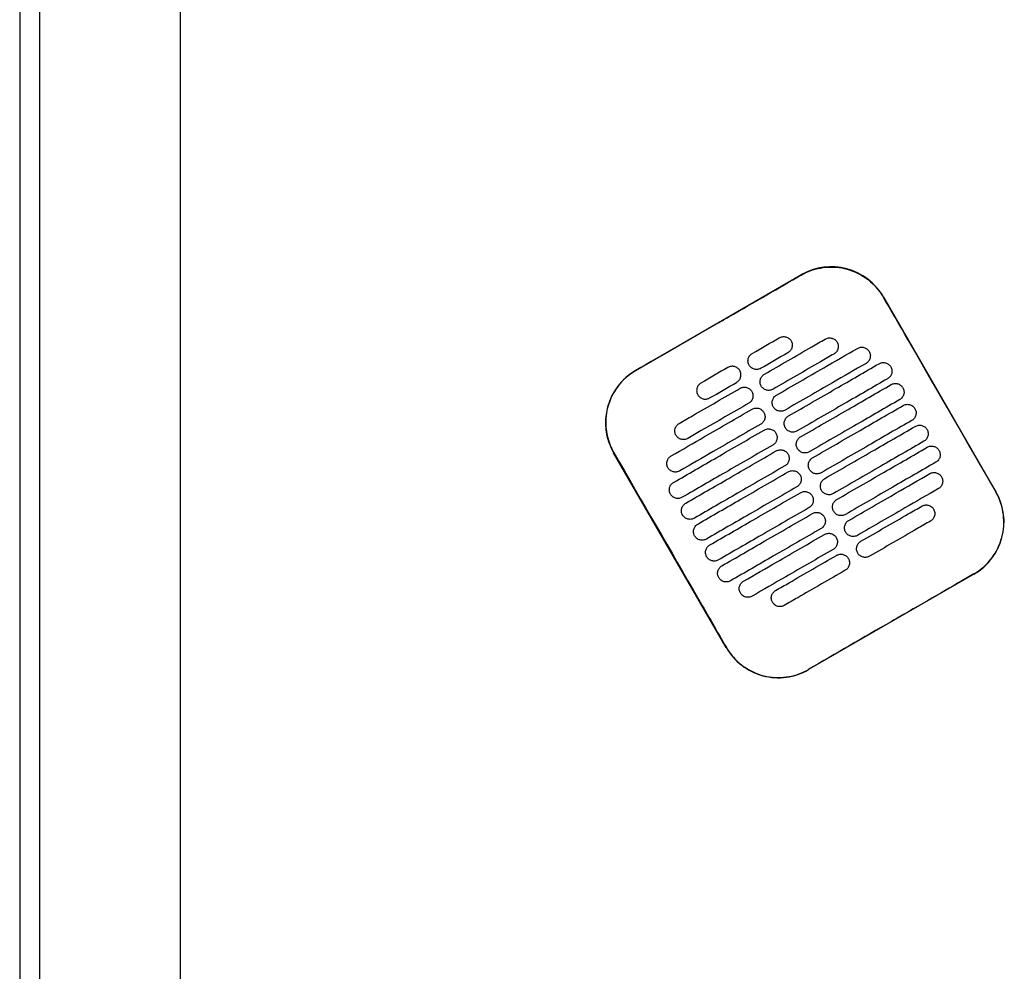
# Model space of a CAD drawing. Header units: metres. Extents: x 15.7 to 54.8, y -39.7 to 1.1.
# Tile 82 of 256: x 29.819 to 30.309, y -31.258 to -30.785. Entities that reach past the tile are written whole.
import ezdxf

# ---------------------------------------------------------------- set-up
doc = ezdxf.new("R2010")
doc.units = ezdxf.units.M
doc.header["$MEASUREMENT"] = 0
doc.layers.add('2D', color=252, linetype='Continuous')

# ---------------------------------------------------------------- blocks, each defined once
blk = doc.blocks.new('2D_QYOS_400')
for p, q in [((0.08, -1.85795), (0.08, -0.08)), ((-0.00002, -0.97098), (-0.00002, -1.85498)), ((-0.00002, -0.97098), (-0.00002, -1.85498)), ((0.00998, -1.85498), (0.00998, -0.97098)), ((0.00998, -1.85498), (0.00998, -0.97098)), ((0.30645, -1.16528), (0.38871, -1.11776)), ((0.4297, -1.12873), (0.48572, -1.22571)), ((0.35151, -1.30325), (0.29548, -1.20626)), ((0.47475, -1.2667), (0.39249, -1.31422))]:
    blk.add_line(p, q)
for centre, start, end in [((0.40372, -1.14374), 30.0135, 120.0135), ((0.32146, -1.19126), 120.0135, 210.0135), ((0.45974, -1.24072), 300.0135, 30.0135), ((0.37748, -1.28824), 210.0135, 300.0135)]:
    blk.add_arc(centre, 0.03, start, end)
for points, knots in [([(0.38877, -1.11786), (0.38943, -1.11748), (0.3901, -1.11712), (0.394, -1.11525), (0.39745, -1.11429), (0.40459, -1.11364), (0.40821, -1.11396), (0.41553, -1.11599), (0.41913, -1.11781), (0.42522, -1.12263), (0.42772, -1.12552), (0.4296, -1.12879)], [-8.20809, -8.20809, -8.20809, -8.20809, -7.978943, -7.978943, -6.912231, -6.912231, -5.830065, -5.830065, -4.632711, -4.632711, -3.498654, -3.498654, -3.498654, -3.498654]), ([(0.34764, -1.14163), (0.34927, -1.14069), (0.35089, -1.13975), (0.3664, -1.13079), (0.37779, -1.1242), (0.38877, -1.11786)], [-12.071476, -12.071476, -12.071476, -12.071476, -11.509189, -11.509189, -6.696301, -6.696301, -6.696301, -6.696301]), ([(0.4296, -1.12879), (0.43416, -1.13668), (0.43889, -1.14488), (0.45754, -1.17718), (0.47158, -1.20148), (0.48563, -1.22577)], [-3.18138, -3.18138, -3.18138, -3.18138, -2.673929, -2.673929, -1.133377, -1.133377, -1.133377, -1.133377]), ([(0.3705, -1.1672), (0.37837, -1.16266), (0.38623, -1.15811), (0.39634, -1.15228), (0.39858, -1.15098), (0.40081, -1.14969)], [0.699452, 0.699452, 0.699452, 0.699452, 3.425217, 3.425217, 4.200582, 4.200582, 4.200582, 4.200582]), ([(0.37793, -1.14905), (0.37835, -1.14881), (0.3789, -1.14859), (0.38008, -1.14844), (0.38063, -1.14848), (0.38171, -1.14876), (0.38223, -1.14901), (0.38319, -1.14974), (0.38355, -1.1502), (0.3838, -1.15063)], [-0.5513269, -0.5513269, -0.5513269, -0.5513269, -0.4030891, -0.4030891, -0.2776846, -0.2776846, -0.1471626, -0.1471626, 0, 0, 0, 0]), ([(0.3838, -1.15063), (0.38404, -1.15105), (0.38426, -1.1516), (0.38441, -1.15279), (0.38437, -1.15334), (0.38409, -1.15442), (0.38384, -1.15494), (0.38311, -1.15589), (0.38265, -1.15625), (0.38223, -1.1565)], [-0.5553938, -0.5553938, -0.5553938, -0.5553938, -0.4045733, -0.4045733, -0.2782728, -0.2782728, -0.147221, -0.147221, 0, 0, 0, 0]), ([(0.40081, -1.14969), (0.40124, -1.14945), (0.40179, -1.14923), (0.40297, -1.14908), (0.40352, -1.14912), (0.4046, -1.1494), (0.40511, -1.14965), (0.40607, -1.15038), (0.40644, -1.15084), (0.40668, -1.15127)], [-0.5513875, -0.5513875, -0.5513875, -0.5513875, -0.4031047, -0.4031047, -0.2776919, -0.2776919, -0.1471638, -0.1471638, 0, 0, 0, 0]), ([(0.40668, -1.15127), (0.40693, -1.15169), (0.40715, -1.15224), (0.4073, -1.15343), (0.40726, -1.15398), (0.40698, -1.15506), (0.40673, -1.15557), (0.406, -1.15653), (0.40554, -1.15689), (0.40512, -1.15714)], [-0.5553353, -0.5553353, -0.5553353, -0.5553353, -0.4045593, -0.4045593, -0.278267, -0.278267, -0.1472205, -0.1472205, 0, 0, 0, 0]), ([(0.3765, -1.17759), (0.38437, -1.17305), (0.39224, -1.1685), (0.40566, -1.16075), (0.41122, -1.15754), (0.41677, -1.15433)], [0.699452, 0.699452, 0.699452, 0.699452, 3.42526, 3.42526, 5.350619, 5.350619, 5.350619, 5.350619]), ([(0.41677, -1.15433), (0.4172, -1.15408), (0.41775, -1.15387), (0.41893, -1.15372), (0.41948, -1.15375), (0.42056, -1.15404), (0.42107, -1.15429), (0.42203, -1.15502), (0.4224, -1.15548), (0.42264, -1.1559)], [-0.5514248, -0.5514248, -0.5514248, -0.5514248, -0.4031161, -0.4031161, -0.2776965, -0.2776965, -0.1471644, -0.1471644, 0, 0, 0, 0]), ([(0.42264, -1.1559), (0.42289, -1.15633), (0.42311, -1.15688), (0.42326, -1.15807), (0.42322, -1.15862), (0.42294, -1.15969), (0.42269, -1.16021), (0.42196, -1.16117), (0.4215, -1.16153), (0.42108, -1.16178)], [-0.5553003, -0.5553003, -0.5553003, -0.5553003, -0.4045497, -0.4045497, -0.2782639, -0.2782639, -0.1472208, -0.1472208, 0, 0, 0, 0]), ([(0.36293, -1.16268), (0.36268, -1.16226), (0.36246, -1.16171), (0.36231, -1.16052), (0.36235, -1.15997), (0.36263, -1.15889), (0.36288, -1.15838), (0.36361, -1.15742), (0.36407, -1.15706), (0.3645, -1.15681)], [-0.5554178, -0.5554178, -0.5554178, -0.5554178, -0.4045751, -0.4045751, -0.2782741, -0.2782741, -0.1472211, -0.1472211, 0, 0, 0, 0]), ([(0.40512, -1.15714), (0.40288, -1.15843), (0.40064, -1.15972), (0.39053, -1.16556), (0.38267, -1.17011), (0.3748, -1.17465)], [2.649916, 2.649916, 2.649916, 2.649916, 3.425249, 3.425249, 6.151046, 6.151046, 6.151046, 6.151046]), ([(0.30651, -1.16538), (0.30645, -1.16541), (0.30639, -1.16544), (0.30292, -1.16748), (0.29994, -1.17014), (0.29519, -1.17646), (0.29346, -1.18006), (0.2916, -1.18736), (0.29135, -1.19097), (0.29207, -1.19749), (0.29284, -1.20037), (0.29447, -1.20416), (0.295, -1.2052), (0.29558, -1.20621)], [8.273299, 8.273299, 8.273299, 8.273299, 8.293543, 8.293543, 9.48086, 9.48086, 10.665623, 10.665623, 11.74288, 11.74288, 12.632334, 12.632334, 12.981673, 12.981673, 12.981673, 12.981673]), ([(0.35825, -1.16538), (0.35801, -1.16496), (0.35764, -1.1645), (0.35668, -1.16377), (0.35616, -1.16352), (0.35509, -1.16324), (0.35453, -1.1632), (0.35335, -1.16335), (0.35281, -1.16357), (0.35238, -1.16381)], [0, 0, 0, 0, 0.1471605, 0.1471605, 0.2776781, 0.2776781, 0.4030803, 0.4030803, 0.5512777, 0.5512777, 0.5512777, 0.5512777]), ([(0.35668, -1.17126), (0.35711, -1.17101), (0.35757, -1.17065), (0.35829, -1.16969), (0.35855, -1.16917), (0.35883, -1.1681), (0.35886, -1.16755), (0.35872, -1.16636), (0.3585, -1.16581), (0.35825, -1.16538)], [0, 0, 0, 0, 0.1472222, 0.1472222, 0.2782773, 0.2782773, 0.4045795, 0.4045795, 0.5554397, 0.5554397, 0.5554397, 0.5554397]), ([(0.3688, -1.16426), (0.36837, -1.1645), (0.36783, -1.16472), (0.36664, -1.16487), (0.36609, -1.16483), (0.36502, -1.16455), (0.3645, -1.1643), (0.36354, -1.16357), (0.36317, -1.16311), (0.36293, -1.16268)], [-0.5512937, -0.5512937, -0.5512937, -0.5512937, -0.403082, -0.403082, -0.27768, -0.27768, -0.1471612, -0.1471612, 0, 0, 0, 0]), ([(0.42108, -1.16178), (0.41552, -1.16499), (0.40996, -1.1682), (0.39654, -1.17595), (0.38867, -1.1805), (0.3808, -1.18504)], [1.499949, 1.499949, 1.499949, 1.499949, 3.425284, 3.425284, 6.151116, 6.151116, 6.151116, 6.151116]), ([(0.3825, -1.18798), (0.39037, -1.18344), (0.39824, -1.1789), (0.41325, -1.17022), (0.42039, -1.1661), (0.42754, -1.16197)], [0.699452, 0.699452, 0.699452, 0.699452, 3.425292, 3.425292, 5.900643, 5.900643, 5.900643, 5.900643]), ([(0.42754, -1.16197), (0.42796, -1.16172), (0.42851, -1.16151), (0.42969, -1.16136), (0.43025, -1.16139), (0.43132, -1.16168), (0.43184, -1.16193), (0.4328, -1.16266), (0.43316, -1.16312), (0.43341, -1.16354)], [-0.5514378, -0.5514378, -0.5514378, -0.5514378, -0.4031217, -0.4031217, -0.2776979, -0.2776979, -0.1471642, -0.1471642, 0, 0, 0, 0]), ([(0.43341, -1.16354), (0.43365, -1.16397), (0.43387, -1.16452), (0.43402, -1.16571), (0.43398, -1.16626), (0.4337, -1.16733), (0.43345, -1.16785), (0.43272, -1.16881), (0.43227, -1.16917), (0.43184, -1.16942)], [-0.5552876, -0.5552876, -0.5552876, -0.5552876, -0.4045446, -0.4045446, -0.2782629, -0.2782629, -0.1472212, -0.1472212, 0, 0, 0, 0]), ([(0.36893, -1.17307), (0.36869, -1.17265), (0.36847, -1.1721), (0.36832, -1.17091), (0.36835, -1.17036), (0.36864, -1.16929), (0.36889, -1.16877), (0.36962, -1.16781), (0.37007, -1.16745), (0.3705, -1.1672)], [-0.5553983, -0.5553983, -0.5553983, -0.5553983, -0.4045681, -0.4045681, -0.278271, -0.278271, -0.1472202, -0.1472202, 0, 0, 0, 0]), ([(0.43184, -1.16942), (0.4247, -1.17354), (0.41755, -1.17767), (0.40254, -1.18634), (0.39467, -1.19089), (0.3868, -1.19543)], [0.949973, 0.949973, 0.949973, 0.949973, 3.425307, 3.425307, 6.151164, 6.151164, 6.151164, 6.151164]), ([(0.32807, -1.19171), (0.33031, -1.19042), (0.33254, -1.18913), (0.34265, -1.18329), (0.35052, -1.17875), (0.35838, -1.1742)], [2.649852, 2.649852, 2.649852, 2.649852, 3.425217, 3.425217, 6.150983, 6.150983, 6.150983, 6.150983]), ([(0.33895, -1.17157), (0.33853, -1.17181), (0.33807, -1.17218), (0.33734, -1.17313), (0.33709, -1.17365), (0.33681, -1.17472), (0.33677, -1.17528), (0.33692, -1.17647), (0.33714, -1.17702), (0.33738, -1.17744)], [0, 0, 0, 0, 0.147223, 0.147223, 0.2782783, 0.2782783, 0.4045781, 0.4045781, 0.5554474, 0.5554474, 0.5554474, 0.5554474]), ([(0.35838, -1.1742), (0.35881, -1.17396), (0.35936, -1.17374), (0.36054, -1.17359), (0.36109, -1.17363), (0.36217, -1.17391), (0.36268, -1.17416), (0.36364, -1.17489), (0.36401, -1.17535), (0.36425, -1.17578)], [-0.5512944, -0.5512944, -0.5512944, -0.5512944, -0.4030833, -0.4030833, -0.2776787, -0.2776787, -0.1471599, -0.1471599, 0, 0, 0, 0]), ([(0.3748, -1.17465), (0.37438, -1.17489), (0.37383, -1.17511), (0.37265, -1.17526), (0.37209, -1.17522), (0.37102, -1.17494), (0.3705, -1.17469), (0.36954, -1.17396), (0.36918, -1.1735), (0.36893, -1.17307)], [-0.5513071, -0.5513071, -0.5513071, -0.5513071, -0.4030846, -0.4030846, -0.2776802, -0.2776802, -0.1471604, -0.1471604, 0, 0, 0, 0]), ([(0.38851, -1.19838), (0.39637, -1.19383), (0.40424, -1.18929), (0.41925, -1.18061), (0.4264, -1.17649), (0.43354, -1.17236)], [0.699452, 0.699452, 0.699452, 0.699452, 3.425313, 3.425313, 5.900643, 5.900643, 5.900643, 5.900643]), ([(0.43354, -1.17236), (0.43396, -1.17212), (0.43451, -1.1719), (0.43569, -1.17175), (0.43625, -1.17179), (0.43732, -1.17207), (0.43784, -1.17232), (0.4388, -1.17305), (0.43917, -1.17351), (0.43941, -1.17393)], [-0.5514274, -0.5514274, -0.5514274, -0.5514274, -0.4031209, -0.4031209, -0.2776962, -0.2776962, -0.1471634, -0.1471634, 0, 0, 0, 0]), ([(0.43941, -1.17393), (0.43966, -1.17436), (0.43988, -1.17491), (0.44002, -1.1761), (0.43999, -1.17665), (0.43971, -1.17772), (0.43945, -1.17824), (0.43873, -1.1792), (0.43827, -1.17956), (0.43784, -1.17981)], [-0.5552953, -0.5552953, -0.5552953, -0.5552953, -0.4045437, -0.4045437, -0.2782634, -0.2782634, -0.1472215, -0.1472215, 0, 0, 0, 0]), ([(0.33738, -1.17744), (0.33763, -1.17786), (0.33799, -1.17832), (0.33895, -1.17906), (0.33947, -1.17931), (0.34055, -1.17959), (0.3411, -1.17963), (0.34228, -1.17948), (0.34283, -1.17926), (0.34325, -1.17902)], [0, 0, 0, 0, 0.1471602, 0.1471602, 0.2776775, 0.2776775, 0.4030818, 0.4030818, 0.5512681, 0.5512681, 0.5512681, 0.5512681]), ([(0.36425, -1.17578), (0.3645, -1.1762), (0.36472, -1.17675), (0.36487, -1.17794), (0.36483, -1.17849), (0.36455, -1.17957), (0.3643, -1.18008), (0.36357, -1.18104), (0.36311, -1.1814), (0.36269, -1.18165)], [-0.5554159, -0.5554159, -0.5554159, -0.5554159, -0.4045716, -0.4045716, -0.2782736, -0.2782736, -0.1472211, -0.1472211, 0, 0, 0, 0]), ([(0.37493, -1.18347), (0.37469, -1.18304), (0.37447, -1.18249), (0.37432, -1.1813), (0.37436, -1.18075), (0.37464, -1.17968), (0.37489, -1.17916), (0.37562, -1.1782), (0.37608, -1.17784), (0.3765, -1.17759)], [-0.5553838, -0.5553838, -0.5553838, -0.5553838, -0.4045626, -0.4045626, -0.2782686, -0.2782686, -0.1472195, -0.1472195, 0, 0, 0, 0]), ([(0.43784, -1.17981), (0.4307, -1.18393), (0.42355, -1.18806), (0.40854, -1.19673), (0.40067, -1.20128), (0.39281, -1.20582)], [0.949998, 0.949998, 0.949998, 0.949998, 3.42532, 3.42532, 6.151189, 6.151189, 6.151189, 6.151189]), ([(0.32411, -1.20786), (0.32967, -1.20465), (0.33523, -1.20144), (0.34865, -1.19368), (0.35652, -1.18914), (0.36439, -1.18459)], [1.499901, 1.499901, 1.499901, 1.499901, 3.42526, 3.42526, 6.151068, 6.151068, 6.151068, 6.151068]), ([(0.36269, -1.18165), (0.35482, -1.18619), (0.34695, -1.19074), (0.33685, -1.19657), (0.33461, -1.19787), (0.33237, -1.19916)], [0.699452, 0.699452, 0.699452, 0.699452, 3.425249, 3.425249, 4.200582, 4.200582, 4.200582, 4.200582]), ([(0.36439, -1.18459), (0.36481, -1.18435), (0.36536, -1.18413), (0.36654, -1.18398), (0.36709, -1.18402), (0.36817, -1.1843), (0.36869, -1.18455), (0.36965, -1.18528), (0.37001, -1.18574), (0.37026, -1.18617)], [-0.5513075, -0.5513075, -0.5513075, -0.5513075, -0.4030857, -0.4030857, -0.2776792, -0.2776792, -0.1471593, -0.1471593, 0, 0, 0, 0]), ([(0.3808, -1.18504), (0.38038, -1.18529), (0.37983, -1.1855), (0.37865, -1.18565), (0.3781, -1.18562), (0.37702, -1.18533), (0.3765, -1.18508), (0.37554, -1.18435), (0.37518, -1.18389), (0.37493, -1.18347)], [-0.5513171, -0.5513171, -0.5513171, -0.5513171, -0.4030867, -0.4030867, -0.2776803, -0.2776803, -0.1471597, -0.1471597, 0, 0, 0, 0]), ([(0.39451, -1.20877), (0.40238, -1.20422), (0.41024, -1.19968), (0.42526, -1.191), (0.4324, -1.18688), (0.43954, -1.18275)], [0.699452, 0.699452, 0.699452, 0.699452, 3.425322, 3.425322, 5.900643, 5.900643, 5.900643, 5.900643]), ([(0.43954, -1.18275), (0.43997, -1.18251), (0.44052, -1.18229), (0.4417, -1.18214), (0.44225, -1.18218), (0.44333, -1.18246), (0.44384, -1.18271), (0.4448, -1.18344), (0.44517, -1.1839), (0.44541, -1.18433)], [-0.5514139, -0.5514139, -0.5514139, -0.5514139, -0.4031194, -0.4031194, -0.2776944, -0.2776944, -0.1471626, -0.1471626, 0, 0, 0, 0]), ([(0.44541, -1.18433), (0.44566, -1.18475), (0.44588, -1.1853), (0.44603, -1.18649), (0.44599, -1.18704), (0.44571, -1.18812), (0.44546, -1.18863), (0.44473, -1.18959), (0.44427, -1.18995), (0.44385, -1.1902)], [-0.5553076, -0.5553076, -0.5553076, -0.5553076, -0.4045445, -0.4045445, -0.2782646, -0.2782646, -0.1472219, -0.1472219, 0, 0, 0, 0]), ([(0.37026, -1.18617), (0.3705, -1.18659), (0.37072, -1.18714), (0.37087, -1.18833), (0.37083, -1.18888), (0.37055, -1.18996), (0.3703, -1.19047), (0.36957, -1.19143), (0.36911, -1.19179), (0.36869, -1.19204)], [-0.555397, -0.555397, -0.555397, -0.555397, -0.4045652, -0.4045652, -0.2782705, -0.2782705, -0.1472202, -0.1472202, 0, 0, 0, 0]), ([(0.38093, -1.19386), (0.38069, -1.19343), (0.38047, -1.19288), (0.38032, -1.19169), (0.38036, -1.19114), (0.38064, -1.19007), (0.38089, -1.18955), (0.38162, -1.1886), (0.38208, -1.18823), (0.3825, -1.18798)], [-0.5553742, -0.5553742, -0.5553742, -0.5553742, -0.4045587, -0.4045587, -0.278267, -0.278267, -0.1472191, -0.1472191, 0, 0, 0, 0]), ([(0.44385, -1.1902), (0.4367, -1.19432), (0.42956, -1.19845), (0.41454, -1.20712), (0.40668, -1.21167), (0.39881, -1.21621)], [0.950001, 0.950001, 0.950001, 0.950001, 3.425322, 3.425322, 6.151192, 6.151192, 6.151192, 6.151192]), ([(0.32535, -1.221), (0.3325, -1.21687), (0.33964, -1.21274), (0.35465, -1.20407), (0.36252, -1.19953), (0.37039, -1.19498)], [0.949941, 0.949941, 0.949941, 0.949941, 3.425292, 3.425292, 6.151132, 6.151132, 6.151132, 6.151132]), ([(0.3265, -1.19758), (0.32626, -1.19716), (0.32604, -1.19661), (0.32589, -1.19542), (0.32592, -1.19487), (0.32621, -1.1938), (0.32646, -1.19328), (0.32719, -1.19232), (0.32764, -1.19196), (0.32807, -1.19171)], [-0.555418, -0.555418, -0.555418, -0.555418, -0.4045683, -0.4045683, -0.2782762, -0.2782762, -0.1472238, -0.1472238, 0, 0, 0, 0]), ([(0.36869, -1.19204), (0.36082, -1.19658), (0.35295, -1.20113), (0.33953, -1.20888), (0.33397, -1.21209), (0.32841, -1.2153)], [0.699452, 0.699452, 0.699452, 0.699452, 3.425284, 3.425284, 5.350619, 5.350619, 5.350619, 5.350619]), ([(0.37039, -1.19498), (0.37081, -1.19474), (0.37136, -1.19452), (0.37254, -1.19437), (0.37309, -1.19441), (0.37417, -1.19469), (0.37469, -1.19494), (0.37565, -1.19567), (0.37601, -1.19613), (0.37626, -1.19656)], [-0.5513173, -0.5513173, -0.5513173, -0.5513173, -0.4030875, -0.4030875, -0.2776797, -0.2776797, -0.147159, -0.147159, 0, 0, 0, 0]), ([(0.3868, -1.19543), (0.38638, -1.19568), (0.38583, -1.19589), (0.38465, -1.19604), (0.3841, -1.19601), (0.38302, -1.19572), (0.3825, -1.19547), (0.38155, -1.19474), (0.38118, -1.19428), (0.38093, -1.19386)], [-0.5513237, -0.5513237, -0.5513237, -0.5513237, -0.4030882, -0.4030882, -0.2776804, -0.2776804, -0.1471592, -0.1471592, 0, 0, 0, 0]), ([(0.40051, -1.21916), (0.40838, -1.21461), (0.41625, -1.21007), (0.43126, -1.2014), (0.4384, -1.19727), (0.44555, -1.19314)], [0.699452, 0.699452, 0.699452, 0.699452, 3.425321, 3.425321, 5.900643, 5.900643, 5.900643, 5.900643]), ([(0.44555, -1.19314), (0.44597, -1.1929), (0.44652, -1.19268), (0.4477, -1.19253), (0.44825, -1.19257), (0.44933, -1.19285), (0.44985, -1.1931), (0.45081, -1.19383), (0.45117, -1.19429), (0.45142, -1.19472)], [-0.551397, -0.551397, -0.551397, -0.551397, -0.4031173, -0.4031173, -0.2776925, -0.2776925, -0.1471621, -0.1471621, 0, 0, 0, 0]), ([(0.45142, -1.19472), (0.45166, -1.19514), (0.45188, -1.19569), (0.45203, -1.19688), (0.45199, -1.19743), (0.45171, -1.19851), (0.45146, -1.19902), (0.45073, -1.19998), (0.45027, -1.20034), (0.44985, -1.20059)], [-0.5553245, -0.5553245, -0.5553245, -0.5553245, -0.4045471, -0.4045471, -0.2782667, -0.2782667, -0.1472226, -0.1472226, 0, 0, 0, 0]), ([(0.33237, -1.19916), (0.33195, -1.1994), (0.3314, -1.19962), (0.33022, -1.19977), (0.32966, -1.19973), (0.32859, -1.19945), (0.32807, -1.1992), (0.32711, -1.19847), (0.32675, -1.19801), (0.3265, -1.19758)], [-0.5513007, -0.5513007, -0.5513007, -0.5513007, -0.4030941, -0.4030941, -0.2776814, -0.2776814, -0.1471603, -0.1471603, 0, 0, 0, 0]), ([(0.37626, -1.19656), (0.3765, -1.19698), (0.37672, -1.19753), (0.37687, -1.19872), (0.37683, -1.19927), (0.37655, -1.20035), (0.3763, -1.20086), (0.37557, -1.20182), (0.37512, -1.20218), (0.37469, -1.20243)], [-0.555383, -0.555383, -0.555383, -0.555383, -0.4045604, -0.4045604, -0.2782682, -0.2782682, -0.1472195, -0.1472195, 0, 0, 0, 0]), ([(0.38694, -1.20425), (0.38669, -1.20383), (0.38647, -1.20327), (0.38632, -1.20209), (0.38636, -1.20153), (0.38664, -1.20046), (0.38689, -1.19994), (0.38762, -1.19899), (0.38808, -1.19862), (0.38851, -1.19838)], [-0.5553693, -0.5553693, -0.5553693, -0.5553693, -0.4045566, -0.4045566, -0.2782661, -0.2782661, -0.1472189, -0.1472189, 0, 0, 0, 0]), ([(0.37469, -1.20243), (0.36682, -1.20697), (0.35896, -1.21152), (0.34394, -1.22019), (0.3368, -1.22432), (0.32965, -1.22845)], [0.699452, 0.699452, 0.699452, 0.699452, 3.425308, 3.425308, 5.900643, 5.900643, 5.900643, 5.900643]), ([(0.37639, -1.20537), (0.37681, -1.20513), (0.37736, -1.20491), (0.37854, -1.20476), (0.3791, -1.2048), (0.38017, -1.20508), (0.38069, -1.20533), (0.38165, -1.20606), (0.38202, -1.20652), (0.38226, -1.20695)], [-0.5513238, -0.5513238, -0.5513238, -0.5513238, -0.4030887, -0.4030887, -0.27768, -0.27768, -0.1471588, -0.1471588, 0, 0, 0, 0]), ([(0.39281, -1.20582), (0.39238, -1.20607), (0.39184, -1.20628), (0.39065, -1.20643), (0.3901, -1.2064), (0.38903, -1.20612), (0.38851, -1.20586), (0.38755, -1.20513), (0.38718, -1.20467), (0.38694, -1.20425)], [-0.551327, -0.551327, -0.551327, -0.551327, -0.403089, -0.403089, -0.2776804, -0.2776804, -0.1471589, -0.1471589, 0, 0, 0, 0]), ([(0.44985, -1.20059), (0.4427, -1.20472), (0.43556, -1.20884), (0.42055, -1.21751), (0.41268, -1.22206), (0.40481, -1.2266)], [0.949982, 0.949982, 0.949982, 0.949982, 3.425312, 3.425312, 6.151173, 6.151173, 6.151173, 6.151173]), ([(0.40651, -1.22955), (0.41438, -1.225), (0.42225, -1.22046), (0.43726, -1.21179), (0.4444, -1.20766), (0.45155, -1.20353)], [0.699452, 0.699452, 0.699452, 0.699452, 3.425308, 3.425308, 5.900643, 5.900643, 5.900643, 5.900643]), ([(0.45155, -1.20353), (0.45197, -1.20329), (0.45252, -1.20307), (0.4537, -1.20292), (0.45425, -1.20296), (0.45533, -1.20324), (0.45585, -1.20349), (0.45681, -1.20422), (0.45717, -1.20468), (0.45742, -1.20511)], [-0.551377, -0.551377, -0.551377, -0.551377, -0.4031143, -0.4031143, -0.2776905, -0.2776905, -0.1471617, -0.1471617, 0, 0, 0, 0]), ([(0.45742, -1.20511), (0.45766, -1.20553), (0.45788, -1.20608), (0.45803, -1.20727), (0.45799, -1.20782), (0.45771, -1.2089), (0.45746, -1.20941), (0.45673, -1.21037), (0.45628, -1.21073), (0.45585, -1.21098)], [-0.5553462, -0.5553462, -0.5553462, -0.5553462, -0.4045514, -0.4045514, -0.2782696, -0.2782696, -0.1472236, -0.1472236, 0, 0, 0, 0]), ([(0.29558, -1.20621), (0.30962, -1.2305), (0.32366, -1.25479), (0.34233, -1.28712), (0.34696, -1.29516), (0.3516, -1.30319)], [1.133412, 1.133412, 1.133412, 1.133412, 2.681586, 2.681586, 3.193366, 3.193366, 3.193366, 3.193366]), ([(0.32254, -1.21373), (0.3223, -1.21331), (0.32208, -1.21275), (0.32193, -1.21157), (0.32197, -1.21101), (0.32225, -1.20994), (0.3225, -1.20942), (0.32323, -1.20847), (0.32369, -1.2081), (0.32411, -1.20786)], [-0.55538, -0.55538, -0.55538, -0.55538, -0.4045589, -0.4045589, -0.278273, -0.278273, -0.147224, -0.147224, 0, 0, 0, 0]), ([(0.33136, -1.23139), (0.3385, -1.22726), (0.34564, -1.22314), (0.36066, -1.21446), (0.36852, -1.20992), (0.37639, -1.20537)], [0.949982, 0.949982, 0.949982, 0.949982, 3.425312, 3.425312, 6.151173, 6.151173, 6.151173, 6.151173]), ([(0.38226, -1.20695), (0.38251, -1.20737), (0.38273, -1.20792), (0.38287, -1.20911), (0.38284, -1.20966), (0.38256, -1.21074), (0.3823, -1.21126), (0.38158, -1.21221), (0.38112, -1.21257), (0.38069, -1.21282)], [-0.5553737, -0.5553737, -0.5553737, -0.5553737, -0.4045574, -0.4045574, -0.2782667, -0.2782667, -0.1472191, -0.1472191, 0, 0, 0, 0]), ([(0.39294, -1.21464), (0.3927, -1.21422), (0.39248, -1.21366), (0.39233, -1.21248), (0.39236, -1.21192), (0.39265, -1.21085), (0.3929, -1.21033), (0.39363, -1.20938), (0.39408, -1.20901), (0.39451, -1.20877)], [-0.5553691, -0.5553691, -0.5553691, -0.5553691, -0.4045561, -0.4045561, -0.278266, -0.278266, -0.1472189, -0.1472189, 0, 0, 0, 0]), ([(0.32841, -1.2153), (0.32799, -1.21555), (0.32744, -1.21576), (0.32626, -1.21591), (0.32571, -1.21588), (0.32463, -1.2156), (0.32411, -1.21534), (0.32316, -1.21461), (0.32279, -1.21415), (0.32254, -1.21373)], [-0.551342, -0.551342, -0.551342, -0.551342, -0.4031061, -0.4031061, -0.2776864, -0.2776864, -0.147161, -0.147161, 0, 0, 0, 0]), ([(0.38069, -1.21282), (0.37283, -1.21736), (0.36496, -1.22191), (0.34995, -1.23058), (0.3428, -1.23471), (0.33566, -1.23884)], [0.699452, 0.699452, 0.699452, 0.699452, 3.425321, 3.425321, 5.900643, 5.900643, 5.900643, 5.900643]), ([(0.39881, -1.21621), (0.39839, -1.21646), (0.39784, -1.21668), (0.39666, -1.21682), (0.3961, -1.21679), (0.39503, -1.21651), (0.39451, -1.21625), (0.39355, -1.21552), (0.39319, -1.21506), (0.39294, -1.21464)], [-0.551327, -0.551327, -0.551327, -0.551327, -0.4030892, -0.4030892, -0.2776802, -0.2776802, -0.1471588, -0.1471588, 0, 0, 0, 0]), ([(0.45585, -1.21098), (0.44871, -1.21511), (0.44156, -1.21923), (0.42655, -1.22791), (0.41868, -1.23245), (0.41081, -1.237)], [0.949941, 0.949941, 0.949941, 0.949941, 3.425291, 3.425291, 6.151132, 6.151132, 6.151132, 6.151132]), ([(0.33736, -1.24178), (0.3445, -1.23765), (0.35165, -1.23353), (0.36666, -1.22485), (0.37453, -1.22031), (0.38239, -1.21576)], [0.950001, 0.950001, 0.950001, 0.950001, 3.425322, 3.425322, 6.151192, 6.151192, 6.151192, 6.151192]), ([(0.38239, -1.21576), (0.38282, -1.21552), (0.38337, -1.2153), (0.38455, -1.21515), (0.3851, -1.21519), (0.38618, -1.21547), (0.38669, -1.21572), (0.38765, -1.21645), (0.38802, -1.21691), (0.38826, -1.21734)], [-0.551327, -0.551327, -0.551327, -0.551327, -0.4030892, -0.4030892, -0.2776802, -0.2776802, -0.1471588, -0.1471588, 0, 0, 0, 0]), ([(0.38826, -1.21734), (0.38851, -1.21776), (0.38873, -1.21831), (0.38888, -1.2195), (0.38884, -1.22005), (0.38856, -1.22113), (0.38831, -1.22165), (0.38758, -1.2226), (0.38712, -1.22297), (0.3867, -1.22321)], [-0.5553691, -0.5553691, -0.5553691, -0.5553691, -0.4045561, -0.4045561, -0.278266, -0.278266, -0.1472189, -0.1472189, 0, 0, 0, 0]), ([(0.39894, -1.22503), (0.3987, -1.22461), (0.39848, -1.22406), (0.39833, -1.22287), (0.39837, -1.22231), (0.39865, -1.22124), (0.3989, -1.22072), (0.39963, -1.21977), (0.40009, -1.2194), (0.40051, -1.21916)], [-0.5553737, -0.5553737, -0.5553737, -0.5553737, -0.4045574, -0.4045574, -0.2782667, -0.2782667, -0.1472191, -0.1472191, 0, 0, 0, 0]), ([(0.41251, -1.23994), (0.42038, -1.23539), (0.42825, -1.23085), (0.44168, -1.22309), (0.44723, -1.21988), (0.45279, -1.21667)], [0.699452, 0.699452, 0.699452, 0.699452, 3.425284, 3.425284, 5.350619, 5.350619, 5.350619, 5.350619]), ([(0.45279, -1.21667), (0.45321, -1.21643), (0.45376, -1.21621), (0.45494, -1.21606), (0.45549, -1.2161), (0.45657, -1.21638), (0.45709, -1.21663), (0.45805, -1.21737), (0.45841, -1.21782), (0.45866, -1.21825)], [-0.5513421, -0.5513421, -0.5513421, -0.5513421, -0.4031061, -0.4031061, -0.2776864, -0.2776864, -0.147161, -0.147161, 0, 0, 0, 0]), ([(0.45866, -1.21825), (0.4589, -1.21867), (0.45912, -1.21922), (0.45927, -1.22041), (0.45923, -1.22096), (0.45895, -1.22204), (0.4587, -1.22256), (0.45797, -1.22351), (0.45752, -1.22388), (0.45709, -1.22412)], [-0.5553798, -0.5553798, -0.5553798, -0.5553798, -0.4045588, -0.4045588, -0.278273, -0.278273, -0.147224, -0.147224, 0, 0, 0, 0]), ([(0.32378, -1.22687), (0.32354, -1.22645), (0.32332, -1.2259), (0.32317, -1.22471), (0.32321, -1.22415), (0.32349, -1.22308), (0.32374, -1.22256), (0.32447, -1.22161), (0.32493, -1.22124), (0.32535, -1.221)], [-0.5553464, -0.5553464, -0.5553464, -0.5553464, -0.4045515, -0.4045515, -0.2782697, -0.2782697, -0.1472236, -0.1472236, 0, 0, 0, 0]), ([(0.3867, -1.22321), (0.37883, -1.22776), (0.37096, -1.2323), (0.35595, -1.24097), (0.3488, -1.2451), (0.34166, -1.24923)], [0.699452, 0.699452, 0.699452, 0.699452, 3.425322, 3.425322, 5.900643, 5.900643, 5.900643, 5.900643]), ([(0.45709, -1.22412), (0.45153, -1.22733), (0.44598, -1.23054), (0.43255, -1.2383), (0.42468, -1.24284), (0.41682, -1.24739)], [1.499901, 1.499901, 1.499901, 1.499901, 3.42526, 3.42526, 6.151068, 6.151068, 6.151068, 6.151068]), ([(0.32965, -1.22845), (0.32923, -1.22869), (0.32868, -1.22891), (0.3275, -1.22906), (0.32695, -1.22902), (0.32587, -1.22874), (0.32535, -1.22849), (0.3244, -1.22775), (0.32403, -1.22729), (0.32378, -1.22687)], [-0.5513769, -0.5513769, -0.5513769, -0.5513769, -0.4031143, -0.4031143, -0.2776905, -0.2776905, -0.1471617, -0.1471617, 0, 0, 0, 0]), ([(0.34336, -1.25217), (0.3505, -1.24804), (0.35765, -1.24392), (0.37266, -1.23524), (0.38053, -1.2307), (0.3884, -1.22615)], [0.949998, 0.949998, 0.949998, 0.949998, 3.42532, 3.42532, 6.151189, 6.151189, 6.151189, 6.151189]), ([(0.3884, -1.22615), (0.38882, -1.22591), (0.38937, -1.22569), (0.39055, -1.22554), (0.3911, -1.22558), (0.39218, -1.22586), (0.3927, -1.22611), (0.39366, -1.22685), (0.39402, -1.22731), (0.39427, -1.22773)], [-0.5513269, -0.5513269, -0.5513269, -0.5513269, -0.403089, -0.403089, -0.2776804, -0.2776804, -0.1471589, -0.1471589, 0, 0, 0, 0]), ([(0.39427, -1.22773), (0.39451, -1.22815), (0.39473, -1.2287), (0.39488, -1.22989), (0.39484, -1.23045), (0.39456, -1.23152), (0.39431, -1.23204), (0.39358, -1.23299), (0.39312, -1.23336), (0.3927, -1.2336)], [-0.5553693, -0.5553693, -0.5553693, -0.5553693, -0.4045566, -0.4045566, -0.2782661, -0.2782661, -0.1472189, -0.1472189, 0, 0, 0, 0]), ([(0.40481, -1.2266), (0.40439, -1.22685), (0.40384, -1.22707), (0.40266, -1.22721), (0.40211, -1.22718), (0.40103, -1.2269), (0.40051, -1.22664), (0.39955, -1.22591), (0.39919, -1.22545), (0.39894, -1.22503)], [-0.5513238, -0.5513238, -0.5513238, -0.5513238, -0.4030887, -0.4030887, -0.27768, -0.27768, -0.1471588, -0.1471588, 0, 0, 0, 0]), ([(0.40494, -1.23542), (0.4047, -1.235), (0.40448, -1.23445), (0.40433, -1.23326), (0.40437, -1.2327), (0.40465, -1.23163), (0.4049, -1.23111), (0.40563, -1.23016), (0.40609, -1.22979), (0.40651, -1.22955)], [-0.555383, -0.555383, -0.555383, -0.555383, -0.4045605, -0.4045605, -0.2782682, -0.2782682, -0.1472195, -0.1472195, 0, 0, 0, 0]), ([(0.47469, -1.2666), (0.47597, -1.26586), (0.4772, -1.26503), (0.48035, -1.26252), (0.48213, -1.26069), (0.48366, -1.25866), (0.48596, -1.25559), (0.48764, -1.25212), (0.48961, -1.24473), (0.48988, -1.24088), (0.48895, -1.23326), (0.48774, -1.22955), (0.48578, -1.22604), (0.4857, -1.2259), (0.48563, -1.22577)], [17.619777, 17.619777, 17.619777, 17.619777, 18.064718, 18.064718, 18.827754, 18.827754, 18.827754, 19.97637, 19.97637, 21.122539, 21.122539, 22.281306, 22.281306, 22.328075, 22.328075, 22.328075, 22.328075]), ([(0.32979, -1.23726), (0.32954, -1.23684), (0.32932, -1.23629), (0.32917, -1.2351), (0.32921, -1.23455), (0.32949, -1.23347), (0.32974, -1.23295), (0.33047, -1.232), (0.33093, -1.23163), (0.33136, -1.23139)], [-0.5553248, -0.5553248, -0.5553248, -0.5553248, -0.4045472, -0.4045472, -0.2782668, -0.2782668, -0.1472227, -0.1472227, 0, 0, 0, 0]), ([(0.3927, -1.2336), (0.38483, -1.23815), (0.37696, -1.24269), (0.36195, -1.25136), (0.35481, -1.25549), (0.34766, -1.25962)], [0.699452, 0.699452, 0.699452, 0.699452, 3.425313, 3.425313, 5.900643, 5.900643, 5.900643, 5.900643]), ([(0.41852, -1.25033), (0.42638, -1.24579), (0.43425, -1.24124), (0.44436, -1.2354), (0.4466, -1.23411), (0.44883, -1.23282)], [0.699452, 0.699452, 0.699452, 0.699452, 3.425249, 3.425249, 4.200582, 4.200582, 4.200582, 4.200582]), ([(0.44883, -1.23282), (0.44926, -1.23257), (0.4498, -1.23236), (0.45099, -1.23221), (0.45154, -1.23224), (0.45261, -1.23252), (0.45313, -1.23278), (0.45409, -1.23351), (0.45446, -1.23397), (0.4547, -1.23439)], [-0.5513007, -0.5513007, -0.5513007, -0.5513007, -0.4030941, -0.4030941, -0.2776814, -0.2776814, -0.1471603, -0.1471603, 0, 0, 0, 0]), ([(0.4547, -1.23439), (0.45495, -1.23482), (0.45517, -1.23537), (0.45532, -1.23656), (0.45528, -1.23711), (0.455, -1.23818), (0.45475, -1.2387), (0.45402, -1.23965), (0.45356, -1.24002), (0.45314, -1.24026)], [-0.5554179, -0.5554179, -0.5554179, -0.5554179, -0.4045683, -0.4045683, -0.2782761, -0.2782761, -0.1472238, -0.1472238, 0, 0, 0, 0]), ([(0.33566, -1.23884), (0.33523, -1.23908), (0.33469, -1.2393), (0.3335, -1.23945), (0.33295, -1.23941), (0.33188, -1.23913), (0.33136, -1.23888), (0.3304, -1.23815), (0.33003, -1.23769), (0.32979, -1.23726)], [-0.5513969, -0.5513969, -0.5513969, -0.5513969, -0.4031172, -0.4031172, -0.2776925, -0.2776925, -0.1471621, -0.1471621, 0, 0, 0, 0]), ([(0.34936, -1.26256), (0.35651, -1.25843), (0.36365, -1.25431), (0.37866, -1.24564), (0.38653, -1.24109), (0.3944, -1.23655)], [0.949972, 0.949972, 0.949972, 0.949972, 3.425307, 3.425307, 6.151164, 6.151164, 6.151164, 6.151164]), ([(0.3944, -1.23655), (0.39482, -1.2363), (0.39537, -1.23608), (0.39655, -1.23594), (0.3971, -1.23597), (0.39818, -1.23625), (0.3987, -1.23651), (0.39966, -1.23724), (0.40002, -1.2377), (0.40027, -1.23812)], [-0.5513236, -0.5513236, -0.5513236, -0.5513236, -0.4030881, -0.4030881, -0.2776804, -0.2776804, -0.1471592, -0.1471592, 0, 0, 0, 0]), ([(0.40027, -1.23812), (0.40051, -1.23854), (0.40073, -1.23909), (0.40088, -1.24028), (0.40084, -1.24084), (0.40056, -1.24191), (0.40031, -1.24243), (0.39958, -1.24338), (0.39913, -1.24375), (0.3987, -1.24399)], [-0.5553742, -0.5553742, -0.5553742, -0.5553742, -0.4045587, -0.4045587, -0.278267, -0.278267, -0.1472191, -0.1472191, 0, 0, 0, 0]), ([(0.41081, -1.237), (0.41039, -1.23724), (0.40984, -1.23746), (0.40866, -1.23761), (0.40811, -1.23757), (0.40703, -1.23729), (0.40651, -1.23704), (0.40556, -1.2363), (0.40519, -1.23584), (0.40494, -1.23542)], [-0.5513173, -0.5513173, -0.5513173, -0.5513173, -0.4030875, -0.4030875, -0.2776797, -0.2776797, -0.147159, -0.147159, 0, 0, 0, 0]), ([(0.33579, -1.24765), (0.33555, -1.24723), (0.33533, -1.24668), (0.33518, -1.24549), (0.33521, -1.24494), (0.3355, -1.24386), (0.33575, -1.24335), (0.33648, -1.24239), (0.33693, -1.24203), (0.33736, -1.24178)], [-0.5553078, -0.5553078, -0.5553078, -0.5553078, -0.4045446, -0.4045446, -0.2782647, -0.2782647, -0.147222, -0.147222, 0, 0, 0, 0]), ([(0.3987, -1.24399), (0.39083, -1.24854), (0.38297, -1.25308), (0.36795, -1.26175), (0.36081, -1.26588), (0.35366, -1.27001)], [0.699452, 0.699452, 0.699452, 0.699452, 3.425292, 3.425292, 5.900643, 5.900643, 5.900643, 5.900643]), ([(0.41095, -1.24581), (0.4107, -1.24539), (0.41048, -1.24484), (0.41033, -1.24365), (0.41037, -1.2431), (0.41065, -1.24202), (0.4109, -1.2415), (0.41163, -1.24055), (0.41209, -1.24018), (0.41251, -1.23994)], [-0.5553971, -0.5553971, -0.5553971, -0.5553971, -0.4045652, -0.4045652, -0.2782705, -0.2782705, -0.1472202, -0.1472202, 0, 0, 0, 0]), ([(0.45314, -1.24026), (0.4509, -1.24156), (0.44866, -1.24285), (0.43855, -1.24869), (0.43069, -1.25323), (0.42282, -1.25778)], [2.649852, 2.649852, 2.649852, 2.649852, 3.425217, 3.425217, 6.150982, 6.150982, 6.150982, 6.150982]), ([(0.34166, -1.24923), (0.34124, -1.24947), (0.34069, -1.24969), (0.33951, -1.24984), (0.33895, -1.2498), (0.33788, -1.24952), (0.33736, -1.24927), (0.3364, -1.24854), (0.33604, -1.24808), (0.33579, -1.24765)], [-0.5514137, -0.5514137, -0.5514137, -0.5514137, -0.4031194, -0.4031194, -0.2776944, -0.2776944, -0.1471627, -0.1471627, 0, 0, 0, 0]), ([(0.36013, -1.2702), (0.36568, -1.26699), (0.37124, -1.26378), (0.38467, -1.25603), (0.39253, -1.25148), (0.4004, -1.24694)], [1.499949, 1.499949, 1.499949, 1.499949, 3.425284, 3.425284, 6.151116, 6.151116, 6.151116, 6.151116]), ([(0.4004, -1.24694), (0.40082, -1.24669), (0.40137, -1.24648), (0.40255, -1.24633), (0.40311, -1.24636), (0.40418, -1.24664), (0.4047, -1.2469), (0.40566, -1.24763), (0.40603, -1.24809), (0.40627, -1.24851)], [-0.551317, -0.551317, -0.551317, -0.551317, -0.4030867, -0.4030867, -0.2776803, -0.2776803, -0.1471597, -0.1471597, 0, 0, 0, 0]), ([(0.40627, -1.24851), (0.40652, -1.24893), (0.40673, -1.24949), (0.40688, -1.25067), (0.40685, -1.25123), (0.40657, -1.2523), (0.40631, -1.25282), (0.40559, -1.25377), (0.40513, -1.25414), (0.4047, -1.25438)], [-0.5553839, -0.5553839, -0.5553839, -0.5553839, -0.4045626, -0.4045626, -0.2782686, -0.2782686, -0.1472195, -0.1472195, 0, 0, 0, 0]), ([(0.41682, -1.24739), (0.41639, -1.24763), (0.41585, -1.24785), (0.41466, -1.248), (0.41411, -1.24796), (0.41304, -1.24768), (0.41252, -1.24743), (0.41156, -1.2467), (0.41119, -1.24624), (0.41095, -1.24581)], [-0.5513075, -0.5513075, -0.5513075, -0.5513075, -0.4030857, -0.4030857, -0.2776792, -0.2776792, -0.1471593, -0.1471593, 0, 0, 0, 0]), ([(0.34179, -1.25804), (0.34155, -1.25762), (0.34133, -1.25707), (0.34118, -1.25588), (0.34122, -1.25533), (0.3415, -1.25425), (0.34175, -1.25374), (0.34248, -1.25278), (0.34294, -1.25242), (0.34336, -1.25217)], [-0.5552955, -0.5552955, -0.5552955, -0.5552955, -0.4045438, -0.4045438, -0.2782634, -0.2782634, -0.1472215, -0.1472215, 0, 0, 0, 0]), ([(0.41695, -1.2562), (0.41671, -1.25578), (0.41649, -1.25523), (0.41634, -1.25404), (0.41637, -1.25349), (0.41665, -1.25241), (0.41691, -1.2519), (0.41763, -1.25094), (0.41809, -1.25058), (0.41852, -1.25033)], [-0.555416, -0.555416, -0.555416, -0.555416, -0.4045716, -0.4045716, -0.2782736, -0.2782736, -0.1472211, -0.1472211, 0, 0, 0, 0]), ([(0.34766, -1.25962), (0.34724, -1.25986), (0.34669, -1.26008), (0.34551, -1.26023), (0.34496, -1.26019), (0.34388, -1.25991), (0.34336, -1.25966), (0.3424, -1.25893), (0.34204, -1.25847), (0.34179, -1.25804)], [-0.5514273, -0.5514273, -0.5514273, -0.5514273, -0.4031209, -0.4031209, -0.2776962, -0.2776962, -0.1471634, -0.1471634, 0, 0, 0, 0]), ([(0.4047, -1.25438), (0.39684, -1.25893), (0.38897, -1.26347), (0.37554, -1.27123), (0.36999, -1.27444), (0.36443, -1.27765)], [0.699452, 0.699452, 0.699452, 0.699452, 3.42526, 3.42526, 5.350619, 5.350619, 5.350619, 5.350619]), ([(0.37609, -1.27484), (0.37833, -1.27355), (0.38056, -1.27225), (0.39067, -1.26642), (0.39854, -1.26187), (0.4064, -1.25733)], [2.649916, 2.649916, 2.649916, 2.649916, 3.425249, 3.425249, 6.151046, 6.151046, 6.151046, 6.151046]), ([(0.4064, -1.25733), (0.40683, -1.25708), (0.40738, -1.25687), (0.40856, -1.25672), (0.40911, -1.25675), (0.41019, -1.25703), (0.4107, -1.25729), (0.41166, -1.25802), (0.41203, -1.25848), (0.41227, -1.2589)], [-0.551307, -0.551307, -0.551307, -0.551307, -0.4030846, -0.4030846, -0.2776802, -0.2776802, -0.1471604, -0.1471604, 0, 0, 0, 0]), ([(0.41227, -1.2589), (0.41252, -1.25933), (0.41274, -1.25988), (0.41289, -1.26107), (0.41285, -1.26162), (0.41257, -1.26269), (0.41232, -1.26321), (0.41159, -1.26416), (0.41113, -1.26453), (0.41071, -1.26477)], [-0.5553984, -0.5553984, -0.5553984, -0.5553984, -0.4045681, -0.4045681, -0.278271, -0.278271, -0.1472202, -0.1472202, 0, 0, 0, 0]), ([(0.42282, -1.25778), (0.4224, -1.25802), (0.42185, -1.25824), (0.42067, -1.25839), (0.42011, -1.25835), (0.41904, -1.25807), (0.41852, -1.25782), (0.41756, -1.25709), (0.41719, -1.25663), (0.41695, -1.2562)], [-0.5512944, -0.5512944, -0.5512944, -0.5512944, -0.4030833, -0.4030833, -0.2776787, -0.2776787, -0.1471599, -0.1471599, 0, 0, 0, 0]), ([(0.34779, -1.26843), (0.34755, -1.26801), (0.34733, -1.26746), (0.34718, -1.26627), (0.34722, -1.26572), (0.3475, -1.26464), (0.34775, -1.26413), (0.34848, -1.26317), (0.34894, -1.26281), (0.34936, -1.26256)], [-0.5552879, -0.5552879, -0.5552879, -0.5552879, -0.4045447, -0.4045447, -0.2782629, -0.2782629, -0.1472212, -0.1472212, 0, 0, 0, 0]), ([(0.35366, -1.27001), (0.35324, -1.27025), (0.35269, -1.27047), (0.35151, -1.27062), (0.35096, -1.27058), (0.34988, -1.2703), (0.34936, -1.27005), (0.34841, -1.26932), (0.34804, -1.26886), (0.34779, -1.26843)], [-0.5514376, -0.5514376, -0.5514376, -0.5514376, -0.4031217, -0.4031217, -0.2776979, -0.2776979, -0.1471642, -0.1471642, 0, 0, 0, 0]), ([(0.41071, -1.26477), (0.40284, -1.26932), (0.39497, -1.27386), (0.38487, -1.2797), (0.38263, -1.28099), (0.38039, -1.28229)], [0.699452, 0.699452, 0.699452, 0.699452, 3.425217, 3.425217, 4.200582, 4.200582, 4.200582, 4.200582]), ([(0.47469, -1.2666), (0.4641, -1.27272), (0.45307, -1.27908), (0.4376, -1.28802), (0.43556, -1.28919), (0.43356, -1.29035)], [-21.78268, -21.78268, -21.78268, -21.78268, -17.142885, -17.142885, -16.423665, -16.423665, -16.423665, -16.423665]), ([(0.35856, -1.27607), (0.35832, -1.27565), (0.3581, -1.2751), (0.35795, -1.27391), (0.35798, -1.27336), (0.35826, -1.27228), (0.35852, -1.27177), (0.35925, -1.27081), (0.3597, -1.27045), (0.36013, -1.2702)], [-0.5553006, -0.5553006, -0.5553006, -0.5553006, -0.4045498, -0.4045498, -0.2782639, -0.2782639, -0.1472208, -0.1472208, 0, 0, 0, 0]), ([(0.36443, -1.27765), (0.36401, -1.27789), (0.36346, -1.27811), (0.36228, -1.27826), (0.36172, -1.27822), (0.36065, -1.27794), (0.36013, -1.27769), (0.35917, -1.27696), (0.35881, -1.2765), (0.35856, -1.27607)], [-0.5514247, -0.5514247, -0.5514247, -0.5514247, -0.4031161, -0.4031161, -0.2776965, -0.2776965, -0.1471644, -0.1471644, 0, 0, 0, 0]), ([(0.37452, -1.28071), (0.37428, -1.28029), (0.37406, -1.27974), (0.37391, -1.27855), (0.37394, -1.278), (0.37423, -1.27692), (0.37448, -1.27641), (0.37521, -1.27545), (0.37566, -1.27509), (0.37609, -1.27484)], [-0.5553355, -0.5553355, -0.5553355, -0.5553355, -0.4045594, -0.4045594, -0.278267, -0.278267, -0.1472206, -0.1472206, 0, 0, 0, 0]), ([(0.38039, -1.28229), (0.37997, -1.28253), (0.37942, -1.28275), (0.37824, -1.2829), (0.37768, -1.28286), (0.37661, -1.28258), (0.37609, -1.28233), (0.37513, -1.2816), (0.37477, -1.28114), (0.37452, -1.28071)], [-0.5513873, -0.5513873, -0.5513873, -0.5513873, -0.4031046, -0.4031046, -0.2776919, -0.2776919, -0.1471638, -0.1471638, 0, 0, 0, 0]), ([(0.3516, -1.30319), (0.3524, -1.30458), (0.35331, -1.3059), (0.35626, -1.30951), (0.35853, -1.31156), (0.36432, -1.31536), (0.36795, -1.31684), (0.37539, -1.31829), (0.37913, -1.31832), (0.38618, -1.31705), (0.38944, -1.31585), (0.39243, -1.31412)], [12.978915, 12.978915, 12.978915, 12.978915, 13.461173, 13.461173, 14.374287, 14.374287, 15.53872, 15.53872, 16.650066, 16.650066, 17.687358, 17.687358, 17.687358, 17.687358])]:
    blk.add_open_spline(points, degree=3, knots=knots)
for points in [[(0.34764, -1.14163), (0.33393, -1.14955), (0.32022, -1.15746), (0.30651, -1.16538)], [(0.3645, -1.15681), (0.36897, -1.15423), (0.37345, -1.15164), (0.37793, -1.14905)], [(0.38223, -1.1565), (0.37775, -1.15909), (0.37327, -1.16167), (0.3688, -1.16426)], [(0.35238, -1.16381), (0.34791, -1.1664), (0.34343, -1.16898), (0.33895, -1.17157)], [(0.34325, -1.17902), (0.34773, -1.17643), (0.35221, -1.17384), (0.35668, -1.17126)], [(0.43356, -1.29035), (0.41985, -1.29827), (0.40614, -1.3062), (0.39243, -1.31412)]]:
    blk.add_open_spline(points, degree=3)

msp = doc.modelspace()

# ---------------------------------------------------------------- block references
at = {"layer": '2D'}
msp.add_blockref('2D_QYOS_400', (29.81922, -29.79389), dxfattribs=at)

doc.saveas('drawing.dxf')
